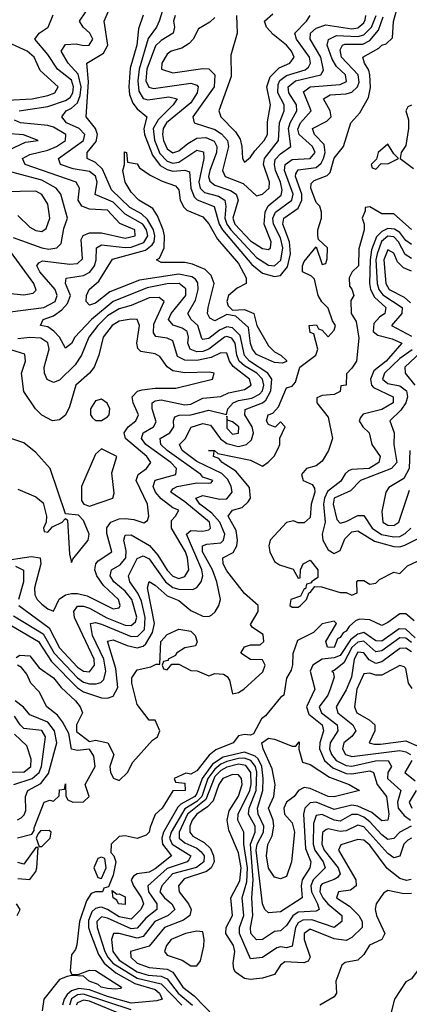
# Model space of a CAD drawing. Header units: inches. Extents: x 2601682 to 2755810, y 449311 to 584050.
# Tile 16 of 256: x 2644736 to 2646042, y 461272 to 464576. Entities that reach past the tile are written whole.
import ezdxf

# ---------------------------------------------------------------- set-up
doc = ezdxf.new("R2010")
doc.units = ezdxf.units.IN
doc.header["$MEASUREMENT"] = 0
doc.layers.add('C6446', color=7, linetype='Continuous')

msp = doc.modelspace()

# ---------------------------------------------------------------- linework, layer by layer
at = {"layer": 'C6446', "color": 2}
for points, elevation in [([(2644710, 462542), (2644799.6, 462490), (2644842.3, 462422.3), (2644930, 462334.5), (2644950, 462320.2), (2645010, 462300.3), (2645030, 462299.5), (2645050, 462306), (2645064.8, 462335.3), (2645058.9, 462398.9), (2645030, 462490.6), (2645050, 462494.9), (2645095.9, 462475.9), (2645130, 462467.9), (2645150, 462473.8), (2645158.6, 462481.4), (2645180.8, 462519.2), (2645188.2, 462550), (2645165.1, 462670), (2645169.7, 462690.3), (2645190, 462678.4), (2645230, 462642.3), (2645270, 462626.7), (2645310, 462594), (2645350, 462574), (2645370, 462573.4), (2645380.7, 462579.3), (2645391.5, 462588.5), (2645403.7, 462610), (2645409.4, 462630.6), (2645396.8, 462690), (2645382, 462730), (2645349.1, 462790), (2645348.6, 462810), (2645363.6, 462816.4), (2645410, 462820.3), (2645419.2, 462830), (2645423.5, 462850), (2645407.5, 462890), (2645380, 462920), (2645340.4, 462950), (2645326.9, 462970), (2645350, 462979.1), (2645406.8, 462966.8), (2645430, 462968.3), (2645448.6, 462990), (2645445.3, 463010), (2645433.5, 463033.5), (2645413.6, 463053.6), (2645330, 463092.9), (2645280.5, 463130), (2645272, 463150), (2645290.9, 463169.1), (2645311, 463209), (2645350, 463220.7), (2645375.3, 463215.3), (2645409, 463169), (2645430, 463153.5), (2645470, 463143.5), (2645496.9, 463150), (2645513.6, 463166.4), (2645519.8, 463190), (2645515.3, 463210), (2645490.9, 463250), (2645492.5, 463267.5), (2645549.9, 463290.1), (2645560.7, 463299.3), (2645577.7, 463330), (2645581.4, 463370), (2645567.9, 463390), (2645506, 463430), (2645490, 463448.7), (2645475.6, 463515.6), (2645450, 463542.2), (2645430, 463544.7), (2645406.1, 463533.8), (2645370, 463505.6), (2645350, 463502.4), (2645346.3, 463506.3), (2645333.3, 463550), (2645311.5, 463570), (2645299.7, 463590), (2645325.7, 463634.3), (2645334.4, 463670), (2645333, 463693), (2645325.4, 463705.4), (2645313.3, 463713.3), (2645270, 463722), (2645138, 463702), (2645037.8, 463662.2), (2644990, 463624.4), (2644970, 463618), (2644959.5, 463630), (2644960.5, 463650), (2644969.5, 463670), (2645002, 463698), (2645047.7, 463772.3), (2645157.7, 463802.3), (2645180.2, 463819.8), (2645186.9, 463830), (2645189.3, 463850), (2645184.7, 463870), (2645164.8, 463904.8), (2645144, 463924), (2645105.3, 463945.3), (2645044.4, 464004.4), (2645014.3, 464074.3), (2644990, 464096), (2644962.7, 464110), (2644962.4, 464130), (2644992.7, 464167.3), (2644997.4, 464190), (2644990.6, 464210.6), (2644958.7, 464250), (2644967, 464367), (2644960.7, 464430), (2645017.1, 464462.9), (2645031.5, 464490), (2645019.6, 464570), (2645036, 464610)], 6), ([(2644715.3, 462575.3), (2644815.4, 462515.4), (2644851.6, 462450), (2644930, 462367.8), (2644950, 462353.5), (2644970, 462347.6), (2644992.4, 462347.6), (2645007.7, 462352.3), (2645017.8, 462362.2), (2645025.3, 462390), (2645017.7, 462430), (2644980.7, 462510), (2644974, 462550), (2644990, 462553.2), (2645010, 462548.2), (2645110, 462506.7), (2645132.4, 462507.6), (2645154.3, 462530), (2645157, 462570), (2645144.5, 462624.5), (2645132.1, 462652.1), (2645105.7, 462690), (2645101.3, 462710), (2645130, 462768), (2645150, 462777.4), (2645170, 462766.3), (2645224.7, 462690), (2645250, 462670.2), (2645270, 462664.6), (2645316, 462664), (2645329.8, 462670.2), (2645344.7, 462690), (2645349.7, 462710), (2645346.8, 462730), (2645295.1, 462850), (2645310, 462861.7), (2645350, 462860.2), (2645370, 462864.2), (2645376.3, 462870), (2645372.8, 462890), (2645290, 462958.4), (2645242.4, 462990), (2645250, 463002), (2645264, 463010), (2645330, 463021.5), (2645370, 463020.7), (2645378, 463022), (2645384, 463030), (2645350, 463040.9), (2645342.9, 463050), (2645230.8, 463130), (2645209.7, 463150), (2645207.6, 463170), (2645239.7, 463190), (2645252.4, 463210), (2645251.5, 463230), (2645256.6, 463243.4), (2645271.1, 463248.9), (2645310, 463250.2), (2645370, 463266), (2645429.2, 463250.8), (2645434, 463270), (2645451.5, 463290), (2645470, 463297.8), (2645514.5, 463305.5), (2645540.2, 463319.8), (2645549.8, 463330), (2645554.9, 463350), (2645549.8, 463370), (2645530.7, 463390), (2645490, 463414), (2645472.2, 463430), (2645464.2, 463450), (2645458.4, 463490), (2645447.3, 463507.3), (2645430, 463513.2), (2645423.1, 463510), (2645370.1, 463469.9), (2645350, 463462.3), (2645330, 463461.8), (2645307.1, 463470), (2645300.3, 463490), (2645301.8, 463510), (2645297.3, 463530), (2645281, 463541), (2645250.9, 463550.9), (2645234.7, 463570), (2645244.2, 463590), (2645292.9, 463650), (2645293, 463673), (2645270.5, 463690.5), (2645230, 463689), (2645163.7, 463676.3), (2645050, 463629.8), (2644976.5, 463570), (2644921.1, 463510), (2644910, 463489.5), (2644890, 463473.2), (2644869.7, 463510), (2644850.8, 463530.8), (2644830, 463545.1), (2644806, 463550), (2644815.3, 463570), (2644850, 463581.7), (2644877.9, 463602.1), (2644896.8, 463623.2), (2644906.4, 463650), (2644889.7, 463690), (2644892, 463708), (2644950, 463717.6), (2644971.2, 463728.8), (2644986.4, 463750), (2644992.9, 463770), (2644994, 463810), (2645010, 463820.3), (2645090, 463810.8), (2645110, 463812.8), (2645152.3, 463827.7), (2645165.7, 463850), (2645161.4, 463870), (2645148.8, 463890), (2645090, 463922.9), (2645050, 463962.9), (2644988.7, 463988.7), (2644995.5, 464030), (2644990, 464051.1), (2644970, 464066.4), (2644915.3, 464075.3), (2644873.2, 464090), (2644866, 464110), (2644949.7, 464170), (2644954.8, 464190), (2644935.6, 464210), (2644893.3, 464230), (2644877.4, 464250), (2644891.8, 464270), (2644910, 464278.2), (2644930, 464296.5), (2644938.6, 464321.4), (2644941.8, 464350), (2644932.6, 464392.6), (2644899.1, 464430), (2644875.1, 464470), (2644890, 464492.2), (2644925.3, 464494.7), (2644950, 464489.1), (2644969.6, 464490.4), (2644981.3, 464510), (2644970.8, 464530.8), (2644949.3, 464550), (2644937, 464570), (2644958.4, 464601.6)], 10), ([(2644724, 462436), (2644736.4, 462443.6), (2644770, 462441), (2644800.9, 462400.9), (2644850, 462367.7), (2644874.9, 462334.9), (2644923.8, 462290), (2644939.1, 462270), (2644946.8, 462250), (2644926.8, 462210), (2644927.1, 462187.1), (2644970, 462154), (2644990, 462158), (2645031.3, 462150), (2645051.3, 462110), (2645038, 462070), (2645041, 462050), (2645050.9, 462030.9), (2645070, 462022.8), (2645097, 462050), (2645115.1, 462084.9), (2645181.2, 462158.8), (2645198, 462170), (2645206, 462190), (2645190, 462226), (2645170, 462226), (2645130, 462278), (2645112.3, 462350), (2645112.5, 462367.5), (2645130, 462394), (2645175.3, 462404.7), (2645194, 462414), (2645206, 462414), (2645209.7, 462489.7), (2645230, 462513.4), (2645269.6, 462530.4), (2645310, 462524), (2645324, 462510), (2645331.1, 462488.9), (2645325.4, 462474.6), (2645290, 462468), (2645262, 462450), (2645258, 462442), (2645234, 462430), (2645234, 462426), (2645218, 462422), (2645214, 462410), (2645218, 462398), (2645230, 462394), (2645246, 462414), (2645270, 462414), (2645310, 462392), (2645331.1, 462391.1), (2645370, 462374), (2645390, 462382), (2645419.6, 462379.6), (2645432, 462372), (2645439.6, 462359.6), (2645450, 462314), (2645470, 462318), (2645488, 462330), (2645551.7, 462388.3), (2645559, 462410), (2645550, 462428), (2645510, 462428.7), (2645478, 462450), (2645490, 462471.3), (2645510, 462478), (2645542, 462478), (2645554, 462490), (2645552.7, 462512.7), (2645516.4, 462536.4), (2645510, 462546), (2645535.3, 462590), (2645535.3, 462610), (2645489.4, 462650), (2645430, 462726.6), (2645418, 462750), (2645417.2, 462770), (2645452.1, 462787.9), (2645463.6, 462810), (2645466.6, 462830), (2645462, 462862), (2645434.5, 462910), (2645449, 462930), (2645481.5, 462938.5), (2645501.5, 462958.5), (2645509.3, 462970), (2645506.6, 463006.6), (2645460.4, 463060.4), (2645415.1, 463090), (2645403.3, 463103.3), (2645386, 463110), (2645388, 463128), (2645369.5, 463130.5), (2645389.4, 463130.6), (2645400.4, 463120.4), (2645510, 463098), (2645550, 463078), (2645569.1, 463090.9), (2645588.9, 463111.1), (2645603.1, 463136.9), (2645608.7, 463150), (2645608.4, 463171.6), (2645626, 463210), (2645610, 463226), (2645592, 463208), (2645570, 463218), (2645564, 463230), (2645568.7, 463250), (2645584.5, 463255.5), (2645603.7, 463276.3), (2645630, 463341), (2645650, 463346), (2645660.2, 463359.8), (2645675.3, 463410), (2645728.7, 463450), (2645735.3, 463470), (2645722, 463522), (2645710, 463526), (2645706, 463550), (2645731.6, 463551.6), (2645738, 463538), (2645750, 463534), (2645770, 463512), (2645790, 463534), (2645795.3, 463550), (2645785.2, 463565.2), (2645770, 463608), (2645749.3, 463629.3), (2645737.2, 463650), (2645724.7, 463704.7), (2645714.6, 463714.6), (2645684, 463730), (2645683.7, 463750), (2645690, 463764.7), (2645730, 463814), (2645750, 463754), (2645762, 463758), (2645767.3, 463772.7), (2645768, 463810), (2645738, 463838), (2645735.3, 463850), (2645735.3, 463870), (2645748, 463910), (2645748, 463930), (2645742, 463950), (2645730, 463962), (2645711.6, 464010), (2645713.6, 464026.4), (2645723.8, 464036.2), (2645767.1, 464052.9), (2645776.6, 464063.4), (2645790, 464110.5), (2645822, 464150), (2645846.6, 464230), (2645876.6, 464263.4), (2645905.1, 464314.9), (2645912.3, 464347.7), (2645909.8, 464390), (2645906.6, 464406.6), (2645892, 464430), (2645886.6, 464450), (2645939.8, 464480.3), (2645950, 464490.4), (2645965.1, 464494.9), (2645985.6, 464514.4), (2645989.7, 464569.7), (2646000.7, 464610)], 2), ([(2644734, 464270), (2644830, 464284.5), (2644890, 464304.3), (2644905, 464315), (2644914.7, 464330), (2644917, 464350), (2644910, 464372.2), (2644863.1, 464410), (2644830, 464458.9), (2644787.3, 464510), (2644801.2, 464530), (2644832, 464550), (2644848.5, 464591.6)], 14), ([(2645150.3, 464590.4), (2645134.9, 464545.1), (2645128.7, 464490), (2645106.6, 464413.4), (2645101.8, 464350), (2645104.8, 464324.8), (2645115.7, 464295.7), (2645130, 464276), (2645162.4, 464250), (2645152.6, 464210), (2645154, 464190), (2645181.3, 464121.3), (2645206.5, 464086.5), (2645230, 464072.9), (2645250, 464067), (2645290.2, 464070.2), (2645304.9, 464064.9), (2645309.3, 464010), (2645320.8, 463980.8), (2645330.8, 463970.8), (2645388.4, 463948.4), (2645404.6, 463890), (2645416.3, 463870), (2645514.3, 463754.3), (2645550, 463725.4), (2645590, 463714.5), (2645610, 463716.9), (2645633.6, 463746.4), (2645644.1, 463790), (2645640.2, 463830), (2645617.7, 463890), (2645621.5, 463910), (2645670, 463942.8), (2645682.4, 463970), (2645682.3, 463990), (2645660.3, 464050), (2645661.7, 464058.3), (2645670, 464072.3), (2645730, 464079.7), (2645746.3, 464093.7), (2645755, 464110), (2645759.8, 464130), (2645756.8, 464156.8), (2645724.2, 464190), (2645718, 464210), (2645765.2, 464234.8), (2645780.5, 464250), (2645777.4, 464270), (2645754, 464310), (2645776.8, 464323.2), (2645830, 464326.4), (2645850, 464332.2), (2645868.7, 464350), (2645873.9, 464366.1), (2645871, 464391), (2645815.3, 464450), (2645810, 464474.8), (2645818.4, 464490), (2645826.6, 464493.4), (2645886.1, 464493.9), (2645910, 464505.8), (2645939.4, 464540.6), (2645955.1, 464584.9)], 6), ([(2645216.5, 464610), (2645204, 464570), (2645194.9, 464550), (2645167.1, 464512.9), (2645137, 464410), (2645131.9, 464370), (2645135.5, 464335.5), (2645150, 464311.6), (2645166.2, 464306.2), (2645236.5, 464316.5), (2645264, 464310), (2645250.3, 464290), (2645200.6, 464239.4), (2645184, 464210), (2645188.4, 464171.6), (2645206.3, 464126.3), (2645230, 464101.3), (2645250, 464094.6), (2645270, 464097.4), (2645330, 464137.3), (2645352, 464132.1), (2645353, 464110), (2645336.8, 464030), (2645341.1, 464010), (2645356, 463996), (2645403.1, 463983.1), (2645423.6, 463970), (2645427.5, 463950), (2645424.1, 463910), (2645430.1, 463890), (2645443.5, 463870), (2645530, 463777.8), (2645570, 463752.2), (2645590, 463750.2), (2645611.5, 463768.5), (2645618.6, 463810), (2645610, 463843.5), (2645586.9, 463890), (2645584.9, 463910), (2645593.1, 463930), (2645648.7, 463970), (2645652.9, 463990), (2645623.7, 464070), (2645626.6, 464090), (2645650, 464106.4), (2645710, 464110.4), (2645726.6, 464130), (2645717.7, 464150), (2645672.8, 464190), (2645668.5, 464208.5), (2645677.8, 464230), (2645712.8, 464270), (2645687, 464333), (2645709.3, 464350), (2645810, 464358.5), (2645831.4, 464368.6), (2645828, 464390), (2645798.3, 464418.3), (2645783.3, 464443.3), (2645767.4, 464490), (2645770.9, 464509.1), (2645798, 464522), (2645870, 464518.8), (2645890, 464524.2), (2645915.6, 464550), (2645931.1, 464590)], 10), ([(2645257.6, 464590), (2645252, 464570), (2645254.9, 464550), (2645250.4, 464530), (2645210, 464506.2), (2645191.7, 464488.3), (2645162.8, 464410), (2645158.9, 464370), (2645168.8, 464348.8), (2645184.7, 464344.7), (2645310, 464362.4), (2645330, 464356.4), (2645334.9, 464350), (2645331.3, 464330), (2645310, 464296.8), (2645228.4, 464230), (2645217.6, 464210), (2645214.4, 464190), (2645217.8, 464170), (2645230, 464142.6), (2645250, 464129.2), (2645270, 464135.6), (2645299.5, 464160.5), (2645330, 464178.2), (2645360.4, 464180.4), (2645388.4, 464168.4), (2645397.2, 464150), (2645396.3, 464130), (2645373, 464070), (2645369.4, 464050), (2645373.3, 464033.3), (2645390, 464020.2), (2645442.8, 464002.8), (2645462.3, 463990), (2645468.2, 463970), (2645450.2, 463910), (2645457.4, 463890), (2645510, 463833.8), (2645550, 463807.6), (2645570, 463804.4), (2645577, 463810), (2645578.9, 463830), (2645556.2, 463890), (2645558.5, 463930), (2645569.2, 463950.8), (2645613.2, 463986.8), (2645616.4, 464003.6), (2645610.6, 464030), (2645593.6, 464070), (2645589.8, 464090), (2645593, 464107), (2645610, 464125.2), (2645644.7, 464150), (2645637, 464210), (2645642.5, 464230), (2645665.6, 464270), (2645664.2, 464290), (2645637.8, 464330), (2645635.6, 464350), (2645660.7, 464370), (2645745.1, 464390), (2645754.1, 464405.9), (2645746, 464450), (2645709.8, 464510), (2645711.1, 464530), (2645730, 464547.6), (2645762.2, 464557.8), (2645850, 464545.3), (2645870, 464548.6), (2645890, 464564.6), (2645894.5, 464574.5), (2645896.8, 464590)], 14), ([(2645390, 464582.7), (2645373, 464567), (2645335.2, 464544.8), (2645318, 464510), (2645304.2, 464495.8), (2645279.6, 464480.4), (2645244, 464470), (2645230, 464459.5), (2645213, 464430), (2645211, 464410), (2645250, 464397.6), (2645350, 464412), (2645370, 464410.4), (2645390, 464390.6), (2645387.7, 464350), (2645317.1, 464250), (2645321, 464230), (2645390, 464207.3), (2645412.5, 464192.5), (2645432.2, 464170), (2645436.5, 464150), (2645416.5, 464070), (2645424.9, 464050), (2645485.6, 464025.6), (2645530, 463984.9), (2645550, 463990.4), (2645572.4, 464010), (2645573.1, 464030), (2645553.6, 464090), (2645557.1, 464110), (2645603.8, 464170), (2645607.1, 464230), (2645623.1, 464270), (2645622.4, 464290), (2645601.8, 464330), (2645602.3, 464357.7), (2645608.4, 464371.6), (2645630, 464388.5), (2645693, 464407), (2645704, 464416), (2645710.9, 464430), (2645707.7, 464450), (2645663.9, 464510), (2645658, 464530), (2645697.7, 464570), (2645709.7, 464590)], 18), ([(2645463, 464590), (2645464.9, 464530), (2645444, 464456), (2645444.7, 464384.7), (2645403.8, 464270), (2645410.6, 464250), (2645459.7, 464199.7), (2645474.7, 464174.7), (2645481.1, 464150), (2645482.8, 464110), (2645490, 464098), (2645510, 464114), (2645523.9, 464136.1), (2645555.8, 464170), (2645566.3, 464190), (2645567.1, 464232.9), (2645576.9, 464290), (2645565.1, 464350), (2645575.8, 464384.2), (2645606.2, 464413.8), (2645642, 464430), (2645656.3, 464450), (2645647.8, 464470), (2645630, 464489.6), (2645585.5, 464525.5), (2645563.7, 464550), (2645557, 464570), (2645584.7, 464595.3)], 22), ([(2644694.7, 464305.3), (2644778, 464310), (2644830, 464320.7), (2644854, 464330), (2644865.1, 464350), (2644805.2, 464405.2), (2644784.2, 464450), (2644760.7, 464470), (2644673.2, 464510)], 18), ([(2646050, 464289), (2646036.9, 464283.1), (2646031, 464270), (2646039.3, 464239.3), (2646039.5, 464210), (2646030, 464153.2), (2646014.8, 464130), (2646011, 464110), (2646055.8, 464075.8)], 2), ([(2644704.5, 463595.5), (2644817.2, 463610), (2644854.8, 463630), (2644861.5, 463650), (2644855.1, 463670), (2644803.5, 463730), (2644793.6, 463750), (2644800.1, 463759.9), (2644813.1, 463766.9), (2644904.8, 463755.3), (2644930, 463758), (2644946.6, 463773.4), (2644941.8, 463838.2), (2644948.6, 463851.4), (2644970, 463860.8), (2645010, 463860.7), (2645090, 463842.8), (2645123.7, 463850), (2645122, 463870), (2645072.3, 463892.3), (2645030, 463936.8), (2644970, 463940.3), (2644944.7, 463950), (2644932.3, 463970), (2644936.3, 464010), (2644925.2, 464030), (2644754, 464090), (2644745.6, 464110), (2644770, 464123.2), (2644830, 464137.4), (2644859.7, 464150), (2644889.6, 464170), (2644891.3, 464190), (2644850, 464214.8), (2644830, 464220.7), (2644739, 464230), (2644718.4, 464238.4)], 14), ([(2644700.7, 464139.3), (2644755.6, 464164.4), (2644798, 464170), (2644749.3, 464189.3), (2644690, 464194.2)], 18), ([(2644714.8, 463845.2), (2644810, 463810.2), (2644833.9, 463806.1), (2644861.2, 463810), (2644875.5, 463824.5), (2644884.7, 463875.3), (2644896.9, 463910), (2644874.3, 463990), (2644858, 464010), (2644810, 464037.7), (2644688.7, 464070)], 18), ([(2644730, 463918.8), (2644770, 463879.3), (2644790, 463868.5), (2644810, 463865.5), (2644824.5, 463875.5), (2644836.9, 463910), (2644830, 463957.2), (2644810, 463989.3), (2644790, 463999.7), (2644630, 463997)], 22), ([(2646050, 463872), (2645990, 463924), (2645950, 463924), (2645910, 463948), (2645894, 463946), (2645894, 463934), (2645884.7, 463910), (2645891.3, 463890), (2645890.8, 463870.8), (2645872.7, 463807.3), (2645871.8, 463750), (2645850.7, 463729.3), (2645841, 463710), (2645842, 463682), (2645850, 463672), (2645856, 463650), (2645846.4, 463633.6), (2645846.8, 463590), (2645863.5, 463563.5), (2645872.7, 463507.3), (2645864.7, 463430), (2645850, 463406), (2645832, 463388), (2645830.8, 463350), (2645812.7, 463347.3), (2645810, 463328), (2645790, 463318), (2645750, 463315.3), (2645732.7, 463307.3), (2645732, 463290), (2645770, 463242), (2645784.7, 463170), (2645770.8, 463130), (2645750, 463094), (2645730, 463079), (2645698, 463070), (2645680.7, 463050), (2645686, 463030), (2645716.3, 463016.3), (2645724, 463004), (2645725.5, 462990), (2645713.7, 462950), (2645710, 462906), (2645690, 462888), (2645670, 462888), (2645654, 462894), (2645630, 462888.7), (2645576, 462830), (2645571, 462810), (2645574.8, 462790), (2645590, 462758), (2645607.1, 462747.1), (2645652.7, 462732.7), (2645670, 462702), (2645676.4, 462703.6), (2645678, 462730), (2645686, 462750), (2645710, 462762), (2645736, 462730), (2645736, 462704), (2645714, 462690), (2645714, 462686), (2645698, 462682), (2645694, 462666), (2645690, 462666), (2645678, 462642), (2645644.7, 462630), (2645642, 462610), (2645650, 462604.7), (2645670, 462604.7), (2645678, 462610), (2645698, 462630), (2645706, 462654), (2645710, 462654), (2645726, 462674), (2645747.3, 462672.7), (2645810, 462654), (2645830, 462654), (2645850, 462644.7), (2645867.3, 462652.7), (2645866, 462690), (2645870, 462694), (2645890, 462694), (2645910, 462682), (2645930, 462684.7), (2645942.7, 462697.3), (2645990, 462722), (2646010, 462718), (2646036.5, 462743.5), (2646070, 462759.1)], 2), ([(2646050, 463821), (2646030, 463835.3), (2646010, 463861.8), (2645992.4, 463872.4), (2645970, 463874.7), (2645950, 463865.4), (2645932.4, 463847.6), (2645916, 463804), (2645910.6, 463770), (2645908.4, 463690), (2645912.3, 463670), (2645925.1, 463645.1), (2645963.1, 463610), (2645960.4, 463590), (2645941.9, 463578.1), (2645923.5, 463556.5), (2645920.8, 463530), (2645937.2, 463517.2), (2645984.6, 463504.6), (2646017.6, 463490), (2645964.9, 463430), (2645922.8, 463397.2), (2645912.1, 463370), (2645915.2, 463350), (2645922.1, 463342.1), (2645988, 463310), (2645988.5, 463290), (2645950, 463267.8), (2645887.8, 463252.2), (2645879, 463241), (2645873.7, 463230), (2645886.4, 463210), (2645908, 463190), (2645916.5, 463150), (2645944.9, 463110), (2645939.5, 463090), (2645907.3, 463070), (2645850, 463066.2), (2645838.2, 463061.8), (2645827.5, 463052.5), (2645812.9, 463027.1), (2645767.5, 462992.5), (2645757.7, 462970), (2645755.1, 462950), (2645760.2, 462890), (2645750.2, 462850), (2645752.2, 462830), (2645770, 462796.5), (2645790, 462784.2), (2645810, 462794.9), (2645826.2, 462833.8), (2645850, 462857.6), (2645870, 462860.3), (2645926, 462826), (2645990, 462808.3), (2646010, 462807.3), (2646027.7, 462812.3), (2646090, 462844.2)], 6), ([(2646050, 463774.2), (2646028.3, 463788.3), (2646005.4, 463830), (2645990, 463847.3), (2645970, 463849), (2645948.9, 463831.1), (2645934, 463790), (2645930.1, 463770), (2645934, 463690), (2645940.1, 463670), (2645953, 463652.9), (2646018.2, 463610), (2646017.6, 463590), (2645982.4, 463550), (2646050, 463513.7)], 10), ([(2644670, 463660.5), (2644750, 463652), (2644781.5, 463658.5), (2644791.6, 463668.4), (2644783.6, 463690), (2644696.2, 463810)], 18), ([(2646050, 463731.9), (2646023.2, 463743.2), (2646003, 463763), (2645990, 463791.8), (2645970, 463802.9), (2645956.9, 463770), (2645963.2, 463690), (2645974.6, 463670), (2646024.4, 463644.4), (2646045.8, 463625.8)], 14), ([(2644733.4, 462610), (2644835.2, 462535.2), (2644870, 462467.9), (2644930, 462403.5), (2644950, 462390.2), (2644970, 462387.9), (2644987.3, 462410), (2644985.8, 462430), (2644919.8, 462570), (2644917.3, 462590), (2644930, 462608.5), (2644950, 462608), (2644970, 462601.1), (2645028.7, 462568.7), (2645090, 462544.6), (2645110, 462543.6), (2645124.9, 462555.1), (2645128.5, 462571.6), (2645112.2, 462630), (2645090, 462658.8), (2645052.3, 462690), (2645039.8, 462710), (2645044.2, 462730), (2645073.1, 462746.9), (2645091.7, 462770), (2645093.6, 462793.6), (2645085.4, 462830), (2645090, 462846), (2645110, 462847), (2645171.6, 462811.6), (2645199.4, 462779.4), (2645230, 462729), (2645250, 462709.1), (2645270, 462700.9), (2645290, 462707.2), (2645302.6, 462730), (2645298.9, 462770), (2645292.1, 462790), (2645244.8, 462870), (2645244.6, 462895.4), (2645259, 462910), (2645269.2, 462930), (2645250, 462938), (2645210, 462968.4), (2645191.9, 462990), (2645183.9, 463010), (2645190, 463030.3), (2645259.5, 463050), (2645262, 463070), (2645242.3, 463090), (2645159.3, 463150), (2645144.8, 463170), (2645149.7, 463190), (2645185.1, 463210), (2645194.1, 463225.9), (2645179.8, 463270), (2645180.5, 463290), (2645190, 463296.5), (2645210, 463300.2), (2645290, 463283.8), (2645310, 463286.2), (2645350, 463305.8), (2645410, 463311.6), (2645436.6, 463323.4), (2645490, 463334.9), (2645512.6, 463350), (2645506, 463370), (2645452.1, 463412.1), (2645439.8, 463430), (2645430, 463457), (2645410, 463458.3), (2645377.7, 463442.3), (2645330, 463432.6), (2645290, 463432.8), (2645265.3, 463445.3), (2645250, 463498), (2645230, 463506.6), (2645192.7, 463512.7), (2645184.7, 463524.7), (2645186, 463554), (2645220.7, 463630), (2645203.9, 463643.9), (2645170, 463642.2), (2645110, 463616.5), (2645070, 463605.3), (2645030, 463582.2), (2644998.2, 463550), (2644968, 463510), (2644943.6, 463450), (2644922.2, 463417.8), (2644870, 463366), (2644850, 463358), (2644828.7, 463368.7), (2644819.1, 463390), (2644818, 463410), (2644835.5, 463470), (2644830, 463491.2), (2644806.7, 463506.7), (2644770, 463508.9), (2644730, 463504.6)], 14), ([(2644670, 462759.3), (2644774.4, 462774.4), (2644804.7, 462770), (2644806.7, 462750), (2644785.8, 462670), (2644786.6, 462646.6), (2644794.9, 462630), (2644810, 462614.9), (2644830, 462599.1), (2644850, 462591), (2644868.5, 462631.6), (2644890, 462645.7), (2644910, 462650.3), (2644930, 462650.2), (2644962.2, 462642.2), (2645050, 462598.7), (2645070, 462602.8), (2645073.3, 462610), (2645067.3, 462630), (2645017.4, 462677.4), (2644994.5, 462710), (2644988.4, 462730), (2644991.2, 462750), (2644999.5, 462760.5), (2645045.1, 462790), (2645028.5, 462851.6), (2645028.7, 462871.3), (2645042, 462890), (2645070, 462901.5), (2645090, 462902), (2645118.7, 462898.7), (2645152, 462888), (2645164.7, 462895.3), (2645169.2, 462910), (2645164.2, 462950), (2645126.3, 463030), (2645133.6, 463050), (2645160.9, 463070), (2645176.2, 463090), (2645162, 463110), (2645091.1, 463170), (2645086, 463190), (2645099.6, 463210), (2645125.6, 463230), (2645134.3, 463250), (2645116.3, 463290), (2645113.6, 463310), (2645131, 463329), (2645146.6, 463333.4), (2645190, 463339.1), (2645260.1, 463339.9), (2645382, 463370), (2645388, 463390), (2645373.6, 463393.6), (2645290, 463391), (2645250, 463398), (2645230.8, 463410.8), (2645206.1, 463446.1), (2645190, 463454), (2645142.6, 463462.6), (2645132.5, 463472.5), (2645128.4, 463490), (2645137.4, 463550), (2645130, 463569.2), (2645110, 463571.1), (2645070, 463564.4), (2645045.7, 463550), (2645016.5, 463510), (2645001.7, 463450), (2644985.3, 463410), (2644970, 463389.6), (2644924.4, 463350), (2644902.9, 463277.1), (2644890, 463249.2), (2644870, 463232.7), (2644846, 463230), (2644810, 463249), (2644789, 463270), (2644750, 463328.7), (2644742, 463390), (2644755.1, 463430), (2644753.1, 463453.1), (2644710, 463466.3)], 18), ([(2646051.5, 463468.5), (2646010, 463439), (2645959, 463390), (2645951.8, 463370), (2645970, 463355.3), (2646010, 463347.1), (2646033.2, 463330), (2646035.9, 463310), (2646030.1, 463289.9), (2646014, 463266), (2645977, 463230), (2645991.8, 463190), (2645990.3, 463150), (2646000.2, 463090), (2645982.4, 463070), (2645879.1, 463030), (2645845.1, 462994.9), (2645790.4, 462970), (2645786.7, 462950), (2645799.2, 462899.2), (2645810, 462886.7), (2645830, 462891.7), (2645870, 462912), (2645890, 462912.4), (2645918, 462870), (2645948.6, 462848.6), (2645990, 462840.2), (2646010, 462842), (2646027.9, 462852.1), (2646047.3, 462870)], 10), ([(2646080.4, 463459.6), (2646027.6, 463410), (2646028.5, 463390), (2646061.2, 463350)], 14), ([(2644730, 463001), (2644790, 462974.8), (2644814.4, 462954.4), (2644826, 462910), (2644824.9, 462890), (2644816, 462870), (2644818, 462858), (2644830, 462856), (2644845.6, 462874.4), (2644878, 462890), (2644890, 462902), (2644896, 462896), (2644902.8, 462782.8), (2644910, 462754), (2644914, 462766), (2644965.2, 462830), (2644969.2, 462850), (2644950, 462895.3), (2644933.6, 462913.6), (2644890, 462918), (2644838.7, 463070), (2644790, 463123.7), (2644750, 463155.6), (2644706, 463170)], 22), ([(2646043.6, 463130), (2646042, 463070), (2646023.9, 463036.1), (2645973.4, 463006.6), (2645964, 462990), (2645950, 462926), (2645953, 462890), (2645970, 462879.5), (2645990, 462878.7), (2646007, 462890), (2646043.3, 462996.7)], 14), ([(2644721.7, 462741.7), (2644749.2, 462729.2), (2644748.4, 462690), (2644732.4, 462630)], 14), ([(2646058.6, 462558.6), (2646030, 462582.7), (2646010, 462582.7), (2645970, 462552.7), (2645950, 462543.7), (2645910, 462562.4), (2645875.6, 462564.4), (2645861.4, 462558.6), (2645840.3, 462539.7), (2645830, 462523.7), (2645820.9, 462519.1), (2645810, 462502.7), (2645801.6, 462498.4), (2645790, 462469.8), (2645768, 462470), (2645762, 462490), (2645798, 462550), (2645790, 462558), (2645750, 462549), (2645720.7, 462519.3), (2645667.3, 462492.7), (2645651.6, 462448.4), (2645651.1, 462411.1), (2645646.4, 462393.6), (2645630, 462366), (2645622, 462310), (2645610, 462302), (2645559.9, 462240.1), (2645546.8, 462230), (2645519.8, 462180.2), (2645510, 462175.3), (2645490, 462177.2), (2645470, 462172.7), (2645451.3, 462150), (2645394, 462126), (2645371.7, 462108.3), (2645330, 462056), (2645310, 462044), (2645292.7, 462047.3), (2645254, 462030), (2645258, 462018), (2645290, 462014), (2645290.6, 461990), (2645250, 461988), (2645214, 461930), (2645190.6, 461909.4), (2645173, 461867), (2645170.4, 461850), (2645159.9, 461840.1), (2645130, 461828.7), (2645090, 461837.2), (2645070, 461835.1), (2645042.8, 461810), (2645042, 461782), (2645052, 461770), (2645058, 461750), (2645050, 461706), (2645034, 461666), (2645018, 461662), (2645014, 461650), (2644990, 461649.3), (2644976.3, 461643.7), (2644960.4, 461619.6), (2644936.8, 461550), (2644928, 461472), (2644923.5, 461456.5), (2644910, 461438), (2644905.4, 461385.4), (2644910, 461374), (2644932, 461372), (2644970, 461386.8), (2644990, 461385.5), (2645077.3, 461330), (2645074.6, 461325.4), (2645056.9, 461323.1), (2645030, 461325.3), (2645009.6, 461330), (2644998.8, 461338.8), (2644969.4, 461350), (2644950, 461367), (2644910.7, 461369.3), (2644894.8, 461365.2), (2644870, 461355.3), (2644817.3, 461290), (2644811.3, 461250)], 2), ([(2646062.3, 462502.3), (2646030, 462530.7), (2646008.4, 462531.6), (2645950, 462490.8), (2645930, 462491.9), (2645890, 462519.4), (2645870, 462513.8), (2645845.2, 462494.8), (2645810, 462442.2), (2645790, 462434.7), (2645750, 462429.8), (2645718.6, 462410), (2645709.3, 462390), (2645726, 462330), (2645697.2, 462270), (2645705.9, 462245.9), (2645750.2, 462210), (2645754.9, 462190), (2645742.3, 462150), (2645741.5, 462130), (2645758.4, 462090), (2645785.3, 462065.3), (2645830, 462046.7), (2645850, 462045.1), (2645910, 462055.9), (2645922.4, 462050), (2645934.7, 462010), (2645965.2, 461970), (2645974, 461910), (2645970.4, 461890), (2645950, 461888.3), (2645916.1, 461916.1), (2645870, 461937.5), (2645850, 461940.6), (2645790, 461925.5), (2645730, 461950.7), (2645710, 461948.6), (2645692.4, 461930), (2645687.3, 461910), (2645694.6, 461794.6), (2645712.4, 461750), (2645708.9, 461730), (2645683.5, 461690), (2645680.2, 461670), (2645683.1, 461630), (2645610, 461583), (2645570, 461579.6), (2645558.4, 461590), (2645549.8, 461609.8), (2645529.4, 461790), (2645532.7, 461810), (2645553.2, 461850), (2645554.7, 461870), (2645535.4, 461910), (2645532.9, 461930), (2645551.3, 461990), (2645552.5, 462030), (2645547.3, 462070), (2645535.4, 462095.4), (2645525.3, 462105.3), (2645490, 462118.7), (2645418, 462102), (2645382.3, 462077.8), (2645348.1, 462030), (2645330, 461979.3), (2645323, 461970), (2645276.7, 461943.3), (2645266.8, 461933.2), (2645218.4, 461850), (2645212.1, 461830), (2645215, 461810), (2645245.3, 461770), (2645190, 461727.3), (2645170, 461715.7), (2645130, 461709.7), (2645117.7, 461702.3), (2645110.3, 461690), (2645117.3, 461670), (2645144.9, 461630), (2645151.4, 461610), (2645142, 461590), (2645110, 461557.6), (2645070, 461566.1), (2645030, 461589.9), (2645010, 461598.3), (2645002.9, 461597.1), (2644990, 461594.2), (2644977.8, 461582.2), (2644966.4, 461553.6), (2644967.3, 461530), (2644973.7, 461510), (2645000, 461440), (2645019, 461410), (2645058.3, 461378.3), (2645122.4, 461342.4), (2645190, 461321.6), (2645205.2, 461310), (2645213.4, 461290), (2645196, 461284), (2645110, 461275.9), (2645030, 461298.1), (2644970, 461321.4), (2644934.9, 461325.1), (2644910, 461317.9), (2644894.8, 461305.2), (2644884.8, 461290), (2644880.1, 461270)], 6), ([(2646050, 462486.3), (2646030, 462501), (2646010, 462501.5), (2645950, 462458.2), (2645930, 462454.6), (2645890, 462490.5), (2645870, 462487.2), (2645850, 462469.8), (2645822.2, 462417.8), (2645790, 462391.8), (2645782, 462390), (2645786.8, 462386.8), (2645790.4, 462370), (2645776.5, 462330), (2645768.9, 462310), (2645739.6, 462270), (2645747.9, 462250), (2645800.2, 462210), (2645802.3, 462190), (2645776.5, 462150), (2645774.7, 462130), (2645781.1, 462110), (2645797.3, 462090), (2645830, 462073.1), (2645850, 462071.6), (2645929.3, 462089.3), (2645971, 462090), (2645982, 462070), (2645970.2, 462050), (2645969.1, 462030), (2646013.4, 461990), (2646002.2, 461950), (2646005.2, 461930), (2646025.3, 461905.3), (2646046.7, 461890)], 10), ([(2646050, 462454.4), (2646030, 462467.7), (2646010, 462465.6), (2645950, 462420.8), (2645930, 462416.2), (2645908, 462428), (2645890, 462451), (2645870, 462454.2), (2645857.8, 462430), (2645848.2, 462370), (2645830, 462327.3), (2645797.4, 462270), (2645802.3, 462250), (2645853.4, 462210), (2645862.6, 462190), (2645849.2, 462170.8), (2645822.6, 462150), (2645818, 462130), (2645828.8, 462110), (2645850, 462103.5), (2646010, 462124.2), (2646030, 462119.7), (2646045.7, 462110)], 14), ([(2644729.3, 461830.7), (2644776.4, 461843.6), (2644784.7, 461855.3), (2644784.7, 461864.7), (2644818, 461950), (2644836.9, 461956.9), (2644850, 461954), (2644868, 461972), (2644870, 461992), (2644886, 461994), (2644890, 462012), (2644891.1, 461971.1), (2644898, 461958), (2644914, 461950), (2644950, 461951.3), (2644968.7, 461970), (2644955.3, 462010), (2644989.2, 462070), (2644985.2, 462105.2), (2644970, 462128), (2644930, 462124), (2644910, 462128.7), (2644900.9, 462180.9), (2644880.1, 462220.1), (2644862.9, 462242.9), (2644827.6, 462270), (2644801.2, 462321.2), (2644774, 462350), (2644760.2, 462380.2), (2644742.7, 462402.7), (2644729.3, 462410)], 2), ([(2646052.3, 462332.3), (2646039.2, 462350), (2646030, 462399), (2646024.5, 462404.5), (2646010, 462409.5), (2645950, 462376.8), (2645930, 462376.4), (2645910, 462383.5), (2645890, 462381.6), (2645865.8, 462330), (2645858.4, 462270), (2645866, 462250), (2645907.1, 462227.1), (2645926.4, 462210), (2645927, 462190), (2645908, 462150), (2645924.7, 462144.7), (2645945.1, 462145.1), (2646030, 462156.5), (2646076.6, 462136.6)], 18), ([(2644728.4, 461891.6), (2644741.6, 461898.4), (2644751.7, 461908.3), (2644756.9, 461923.1), (2644755.8, 461970), (2644763.5, 461990), (2644807, 462013), (2644833, 462047.1), (2644860.3, 462150), (2644853, 462190), (2644830, 462219.3), (2644770, 462243.6), (2644748.8, 462268.8), (2644721.1, 462290)], 6), ([(2644716.9, 462010), (2644778, 462030), (2644801.6, 462050), (2644809.8, 462070), (2644823.1, 462170), (2644810, 462190.8), (2644750, 462197.6), (2644737.6, 462210), (2644719.2, 462239.2)], 10), ([(2644687.4, 462052.6), (2644750, 462051.3), (2644773.8, 462070), (2644774.8, 462094.8), (2644759.8, 462139.8), (2644718.8, 462178.8)], 14), ([(2646048, 461870), (2646010.1, 461849.9), (2645990, 461828.2), (2645970, 461825.3), (2645950, 461840.8), (2645910, 461884.8), (2645890, 461900.6), (2645870, 461909), (2645850, 461908.8), (2645810, 461887.2), (2645790, 461890.7), (2645750, 461908.7), (2645730, 461905.6), (2645721, 461879), (2645720.1, 461810), (2645725.7, 461790), (2645752.9, 461750), (2645760.2, 461730), (2645719.7, 461690), (2645711.6, 461670), (2645714.8, 461650), (2645734.5, 461610), (2645739.5, 461590), (2645730, 461584.5), (2645670, 461581.8), (2645651.2, 461568.8), (2645630, 461536.3), (2645610, 461518.7), (2645590, 461516.9), (2645550, 461489.7), (2645530, 461488.2), (2645511.3, 461510), (2645509.8, 461529.8), (2645517.5, 461570), (2645513.8, 461630), (2645518.4, 461690), (2645509.9, 461810), (2645525.8, 461850), (2645526, 461870), (2645502.9, 461910), (2645505.9, 461930), (2645529.4, 461990), (2645531.5, 462051.5), (2645526.5, 462070), (2645511.3, 462090), (2645490, 462098), (2645470, 462097.5), (2645430, 462086.7), (2645410, 462077.8), (2645390, 462061.6), (2645367.3, 462030), (2645346.9, 461970), (2645330, 461953.1), (2645290, 461927.7), (2645244.1, 461850), (2645238.4, 461830), (2645247.7, 461810), (2645310.3, 461770), (2645303.2, 461756.8), (2645297.1, 461750), (2645230, 461728.4), (2645165.2, 461670), (2645168.4, 461650), (2645195.8, 461610), (2645196, 461590), (2645158.8, 461561.2), (2645130, 461527.3), (2645110, 461525.2), (2645030, 461561.5), (2645010, 461566), (2644994.9, 461550), (2644995.4, 461530), (2645021.6, 461450), (2645031.5, 461430), (2645048.7, 461410), (2645130, 461359.9), (2645210, 461340.9), (2645279.7, 461270)], 10), ([(2646050, 461829.8), (2646036.9, 461823.1), (2646024.2, 461810), (2646010, 461769.5), (2645990, 461763.5), (2645970, 461778.5), (2645890, 461867.8), (2645870, 461873.8), (2645830, 461854.8), (2645810, 461852.4), (2645770, 461861.5), (2645762, 461858), (2645751.3, 461848.7), (2645748.7, 461810), (2645757.1, 461790), (2645803.5, 461730), (2645810.2, 461710), (2645802, 461698), (2645790, 461691.1), (2645750, 461676.4), (2645744.5, 461670), (2645742.7, 461650), (2645751.8, 461630), (2645769.6, 461609.6), (2645815.6, 461570), (2645816.5, 461550), (2645790, 461529.8), (2645716, 461556), (2645684.8, 461555.2), (2645670, 461546), (2645660.5, 461530), (2645650, 461467.6), (2645630, 461462.2), (2645610, 461465.1), (2645598.4, 461461.6), (2645550, 461429.7), (2645510, 461425.1), (2645472.5, 461510), (2645473.5, 461530), (2645487.3, 461570), (2645481.5, 461630), (2645497.1, 461682.9), (2645499.5, 461730), (2645487.9, 461810), (2645487.4, 461850), (2645467.1, 461890), (2645468.2, 461910), (2645507.9, 461990), (2645511.9, 462010), (2645510.9, 462050), (2645493.8, 462073.8), (2645470, 462077.8), (2645430, 462068), (2645410, 462056.7), (2645390, 462036.8), (2645360.2, 461959.8), (2645299.2, 461910), (2645271, 461850), (2645270.2, 461830), (2645290, 461813.8), (2645330, 461796.1), (2645344.2, 461784.2), (2645354.2, 461770), (2645353.7, 461750), (2645328.4, 461731.6), (2645247.9, 461710), (2645212.7, 461670), (2645206.8, 461653.2), (2645206, 461650), (2645221.5, 461630), (2645245.7, 461610), (2645256.5, 461590), (2645234.4, 461570), (2645189.1, 461550), (2645150, 461499.8), (2645130, 461494.6), (2645070, 461509.7), (2645050.4, 461509.6), (2645043.9, 461490), (2645048.7, 461450), (2645070, 461421), (2645130, 461381), (2645167.3, 461370), (2645210, 461366.5), (2645230, 461358.2), (2645267.8, 461310), (2645315, 461270)], 14), ([(2646050.3, 462090), (2646026.7, 462050), (2646062, 462022)], 14), ([(2646048.6, 461691.4), (2646032.4, 461687.6), (2646010, 461694), (2645967.8, 461727.8), (2645910, 461806.3), (2645890, 461822.6), (2645870, 461825.4), (2645812.7, 461807.3), (2645804.9, 461790), (2645863.1, 461690), (2645863.8, 461670), (2645844.6, 461655.4), (2645804.7, 461650), (2645798, 461630), (2645841.5, 461601.5), (2645873.1, 461570), (2645884.2, 461550), (2645883.8, 461530), (2645850, 461496.2), (2645830, 461486.9), (2645790, 461491.7), (2645710, 461524), (2645689.2, 461510), (2645689.4, 461489.4), (2645710.4, 461430), (2645703.4, 461416.6), (2645688.7, 461411.3), (2645625.2, 461414.8), (2645610, 461403.7), (2645590, 461372.3), (2645550, 461359.6), (2645510, 461355.8), (2645490, 461358.9), (2645460, 461380), (2645454.3, 461390), (2645452.3, 461410), (2645457.8, 461450), (2645452.9, 461470), (2645426.9, 461510), (2645428.3, 461530), (2645449.7, 461570), (2645444.2, 461630), (2645473.7, 461686.3), (2645478.7, 461730), (2645470, 461780.7), (2645437.1, 461857.1), (2645431.6, 461890), (2645438.5, 461921.5), (2645470, 461970.5), (2645481.5, 462010), (2645479.7, 462030), (2645470, 462042.4), (2645450, 462043.5), (2645417, 462030), (2645404.1, 462010), (2645384.8, 461955.2), (2645365.5, 461934.5), (2645330, 461909.8), (2645314, 461890), (2645306.6, 461870), (2645306.2, 461850), (2645316.3, 461836.3), (2645355.1, 461815.1), (2645375.6, 461795.6), (2645386.2, 461770), (2645387.7, 461750), (2645378, 461730), (2645362.4, 461717.6), (2645287, 461693), (2645268.8, 461670), (2645270.3, 461650), (2645302, 461610), (2645311.3, 461590), (2645306, 461570), (2645285.7, 461554.3), (2645221.1, 461530), (2645170, 461467.1), (2645108, 461450), (2645108.8, 461430), (2645130.4, 461410), (2645170, 461396.2), (2645230, 461390.2), (2645250, 461380.2), (2645283.5, 461330), (2645321, 461301), (2645388.7, 461230)], 18), ([(2646064.7, 461990), (2646042, 461950), (2646050.4, 461930)], 14), ([(2644730, 461694), (2644770, 461691.3), (2644790, 461718), (2644793.3, 461730), (2644798, 461798), (2644790, 461798), (2644750, 461742), (2644730, 461748)], 2), ([(2646050, 461643.9), (2646023.3, 461643.3), (2645970, 461654.5), (2645955.2, 461644.8), (2645930.8, 461610), (2645928, 461592), (2645932.7, 461570), (2645960.5, 461510), (2645950.6, 461490), (2645909.1, 461470.9), (2645890, 461439.3), (2645870, 461420.7), (2645827.3, 461412.7), (2645816, 461404), (2645796, 461350), (2645798, 461310), (2645790, 461298), (2645742, 461270)], 22), ([(2644728, 461570), (2644738, 461590), (2644726, 461610)], 2), ([(2646235.3, 461224.7), (2646248.7, 461290), (2646249, 461330), (2646248.7, 461390), (2646227.3, 461452.7), (2646226, 461470), (2646238, 461490), (2646238, 461530), (2646227.3, 461547.3), (2646192.7, 461547.3), (2646163.6, 461536.4), (2646134, 461510), (2646114, 461430), (2646071.6, 461388.4), (2646050, 461358), (2646030, 461348), (2645992, 461290), (2645962, 461170)], 26), ([(2645110, 461254.1), (2644950, 461306.6), (2644930, 461304.1), (2644910, 461290.5), (2644902.9, 461270)], 10), ([(2645090, 461234.2), (2644970, 461283.4), (2644950, 461286.4), (2644930, 461277.4), (2644925.4, 461270)], 14)]:
    msp.add_lwpolyline(points, dxfattribs=dict(at, elevation=elevation))
for points, elevation in [([(2645970, 464158), (2645938, 464130), (2645932.7, 464107.3), (2645914, 464090), (2645918, 464078), (2645930, 464074), (2645947.3, 464092.7), (2645970, 464092), (2646006, 464110), (2645990, 464126)], 2), ([(2645450, 463601), (2645490, 463603.8), (2645520.7, 463590), (2645530.7, 463550), (2645570, 463481), (2645590, 463461), (2645612, 463450), (2645630, 463432), (2645630, 463428.7), (2645616.8, 463423.2), (2645590, 463425.1), (2645530, 463451.8), (2645516.3, 463470), (2645510, 463489), (2645503, 463543), (2645461.2, 463581.2), (2645430, 463586), (2645390, 463565.4), (2645373.8, 463573.8), (2645366, 463590), (2645367.6, 463610), (2645388, 463690), (2645377.8, 463717.8), (2645357.8, 463737.8), (2645315.8, 463755.8), (2645290, 463760.5), (2645210, 463761.2), (2645195.3, 463770), (2645204.8, 463775.2), (2645220.5, 463810), (2645221.1, 463850), (2645216.9, 463870), (2645198, 463918), (2645182.6, 463942.6), (2645136, 463970), (2645110, 463997.2), (2645089.5, 464030), (2645082, 464070), (2645088, 464090), (2645087.3, 464132.7), (2645094, 464130), (2645098, 464098), (2645130, 464092), (2645138, 464078), (2645174, 464054), (2645213.5, 464033.5), (2645258, 464018), (2645270, 464004.7), (2645274, 463970), (2645286.6, 463946.6), (2645296.7, 463936.7), (2645350, 463914.4), (2645370, 463890.6), (2645399.1, 463839.1), (2645470, 463757.1), (2645494.9, 463710), (2645494.8, 463690), (2645465.7, 463674.3), (2645436.3, 463650), (2645430.5, 463630), (2645435.5, 463615.5)], 2), ([(2645010, 463302.7), (2644990, 463297), (2644973, 463270), (2644974, 463250), (2644980.4, 463240.4), (2644990, 463230.8), (2645010, 463230.7), (2645030, 463242.8), (2645036, 463250), (2645038, 463270), (2645029.5, 463289.5)], 22), ([(2645430, 463246), (2645430, 463204.9), (2645450, 463184.6), (2645470, 463188.5), (2645471.1, 463210), (2645450, 463226.6), (2645432.5, 463232.5)], 10), ([(2645010, 463135.3), (2644990, 463118), (2644943, 463010), (2644943, 462963), (2644950.7, 462950.7), (2644970, 462944), (2645048.7, 462970), (2645052.9, 462987.1), (2645045.2, 463054.8), (2645062, 463110)], 22), ([(2645650, 462138), (2645662, 462138), (2645672.7, 462152.7), (2645671.6, 462128.4), (2645684.7, 462084.7), (2645710, 462077.3), (2645774.2, 462034.2), (2645841, 462010), (2645874.8, 461990), (2645790, 461968.5), (2645770, 461969.8), (2645710, 461996.2), (2645690, 461999.3), (2645670.4, 461989.6), (2645656.3, 461970), (2645630.8, 461950), (2645622, 461930), (2645624, 461910), (2645650, 461880.7), (2645657.4, 461850), (2645647.3, 461750), (2645630, 461701.2), (2645610, 461693.2), (2645590, 461699), (2645570, 461729.2), (2645563.1, 461770), (2645568.1, 461808.1), (2645582, 461838), (2645587.8, 461870), (2645585.4, 461890), (2645569.8, 461930), (2645588, 461970), (2645592.7, 462010), (2645582.9, 462062.9), (2645552.7, 462130), (2645548, 462150), (2645570, 462164.7), (2645590, 462162)], 2), ([(2644835.1, 461855.1), (2644806, 461854), (2644796.9, 461843.1), (2644791.3, 461830), (2644802, 461802), (2644810, 461802), (2644838, 461830), (2644842, 461850)], 2), ([(2645010, 461766), (2644998, 461762), (2644984.7, 461730), (2644998, 461698), (2645010, 461694), (2645026, 461730), (2645022, 461762)], 2), ([(2645062, 461642), (2645070, 461642.8), (2645090, 461632.7), (2645090, 461607), (2645067, 461610), (2645061.5, 461621.5), (2645049, 461630), (2645046, 461654)], 2), ([(2645330, 461518), (2645292, 461510), (2645244.4, 461490), (2645228.8, 461470), (2645221.6, 461450), (2645230, 461437.3), (2645280.4, 461420.4), (2645310, 461401), (2645330, 461402), (2645342, 461418), (2645352.9, 461467.1), (2645355.1, 461490), (2645350, 461515.3)], 22)]:
    msp.add_lwpolyline(points, close=True, dxfattribs=dict(at, elevation=elevation))

doc.saveas('drawing.dxf')
